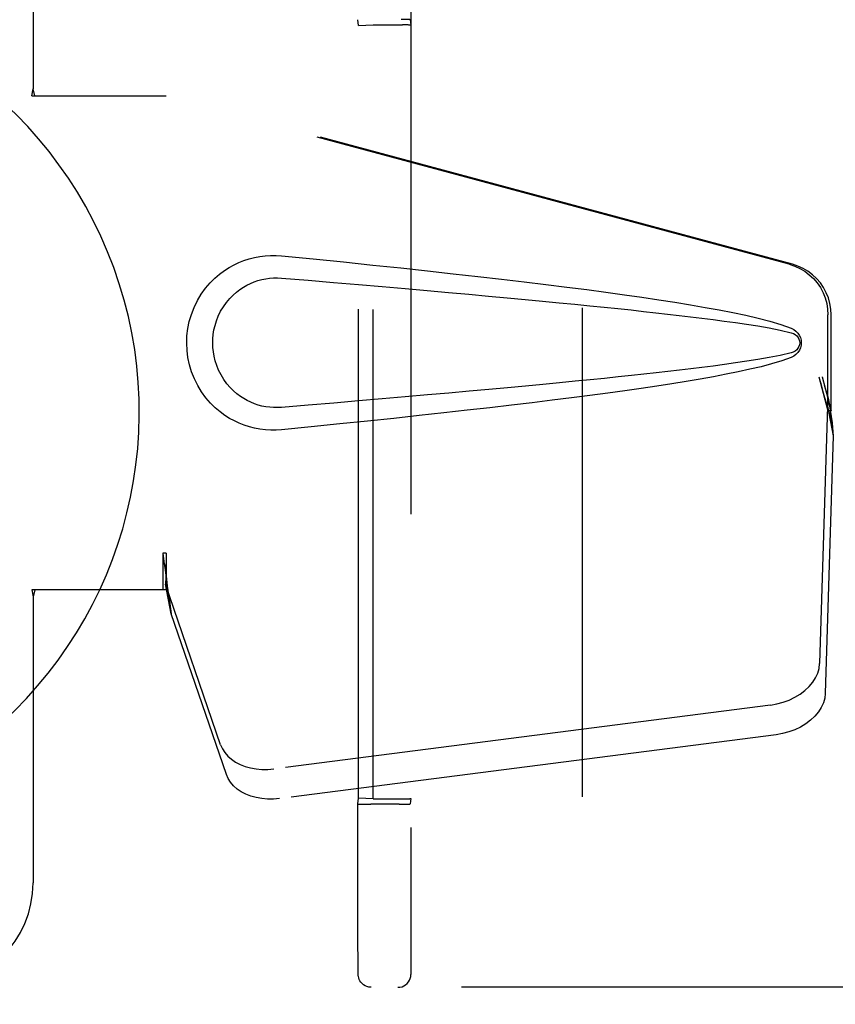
# Model space of a CAD drawing. Header units: inches. Extents: x 0 to 212, y 0 to 138.
# Tile 13 of 80: x 63.93 to 65.88, y 75.84 to 78.19. Entities that reach past the tile are written whole.
import ezdxf

# ---------------------------------------------------------------- set-up
doc = ezdxf.new("R2010")
doc.units = ezdxf.units.IN
doc.header["$LTSCALE"] = 11.6875
doc.header["$MEASUREMENT"] = 0
doc.linetypes.add('HIDDEN', pattern=[0.2, 0.1, -0.1])
doc.layers.add('DEFAULT_2', color=8, linetype='HIDDEN')
doc.layers.add('SECONDARY_DOOR_ASSEMBLY', color=7, linetype='CONTINUOUS')

msp = doc.modelspace()

# ---------------------------------------------------------------- linework, layer by layer
at = {"layer": 'DEFAULT_2', "color": 8, "linetype": 'HIDDEN'}
for p, q in [((65.275, 105.5528), (65.275, 48.9558)), ((64.8658, 78.5983), (64.8658, 75.9103)), ((64.7405, 78.1774), (64.7388, 78.1912)), ((64.7405, 78.1774), (64.7753, 78.1787)), ((64.7405, 76.3312), (64.7405, 78.1774)), ((64.7753, 76.3299), (64.7753, 78.1787)), ((64.7753, 78.1787), (64.8453, 78.1787)), ((64.8638, 78.1912), (64.8654, 78.1783)), ((64.8654, 78.1783), (64.8654, 76.3302)), ((64.7388, 76.3173), (64.7405, 76.3312)), ((64.7753, 76.3299), (64.7405, 76.3312)), ((64.7602, 76.3168), (64.7697, 76.3168)), ((64.8376, 76.3168), (64.7697, 76.3168)), ((64.7753, 76.3299), (64.8453, 76.3299)), ((64.8376, 76.3168), (64.8468, 76.3168)), ((64.8468, 76.3168), (64.8546, 76.3169)), ((64.8654, 76.3302), (64.8638, 76.3173)), ((64.7389, 76.0965), (64.7388, 76.1879)), ((64.739, 76.0336), (64.7389, 76.0965)), ((64.7392, 75.9826), (64.739, 76.0336)), ((64.7393, 75.9469), (64.7392, 75.9826)), ((64.7394, 75.9276), (64.7393, 75.9469)), ((64.7395, 75.9163), (64.7394, 75.9276)), ((64.7395, 75.9129), (64.7395, 75.9163)), ((64.7396, 75.9112), (64.7395, 75.9129)), ((64.7396, 75.9103), (64.7396, 75.9112)), ((66.1555, 75.8793), (64.7706, 75.8793))]:
    msp.add_line(p, q, dxfattribs=at)
for points in [[(64.8638, 78.1912), (64.8634, 78.1913), (64.8623, 78.1914), (64.8604, 78.1915), (64.8578, 78.1915), (64.8547, 78.1916), (64.851, 78.1917), (64.8423, 78.1917)], [(64.7388, 76.1879), (64.7388, 76.2811), (64.7388, 76.3173)], [(64.7388, 76.3173), (64.7392, 76.3172), (64.7403, 76.3171), (64.7421, 76.3171), (64.7447, 76.317), (64.7478, 76.3169), (64.7515, 76.3169), (64.7602, 76.3168)], [(64.8546, 76.3169), (64.8578, 76.317), (64.8604, 76.3171), (64.8623, 76.3171), (64.8634, 76.3172), (64.8638, 76.3173)], [(64.7706, 75.8793), (64.7651, 75.8798), (64.7602, 75.8811), (64.7561, 75.8829), (64.7525, 75.8852), (64.7488, 75.8883), (64.7458, 75.8918), (64.7436, 75.8951), (64.742, 75.8983), (64.7408, 75.9018), (64.7401, 75.9048), (64.7399, 75.9066), (64.7397, 75.9078), (64.7397, 75.9085), (64.7397, 75.909), (64.7396, 75.9095), (64.7396, 75.9099), (64.7396, 75.9103)], [(64.8348, 75.8793), (64.8396, 75.8797), (64.8444, 75.8808), (64.8489, 75.8826), (64.853, 75.8852), (64.8567, 75.8883), (64.8599, 75.892), (64.8624, 75.8962), (64.8643, 75.9007), (64.8654, 75.9054), (64.8658, 75.9103)]]:
    msp.add_lwpolyline(points, dxfattribs=at)
for centre, start_param, end_param in [((64.8454, 78.1783), 0.002136, 1.572932), ((64.8454, 76.3302), -1.572932, -0.002136)]:
    msp.add_ellipse(centre, major_axis=(0.02, 0), ratio=0.017455, start_param=start_param, end_param=end_param, dxfattribs=at)
at = {"layer": 'SECONDARY_DOOR_ASSEMBLY', "color": 8, "linetype": 'HIDDEN'}
for p, q in [((63.9625, 78.3793), (63.9625, 78.0261)), ((63.9595, 78.0093), (63.9625, 78.0261)), ((63.9669, 78.0093), (63.9625, 78.0261)), ((63.9595, 78.0093), (64.2804, 78.0093)), ((65.7702, 77.6069), (64.2727, 78.0093)), ((65.7779, 77.6069), (64.2804, 78.0093)), ((65.8626, 77.2564), (65.8626, 77.4862)), ((65.8702, 77.2564), (65.8702, 77.4862)), ((65.8408, 77.338), (65.8626, 77.2564)), ((65.8484, 77.338), (65.8702, 77.2564)), ((65.8642, 77.284), (65.8728, 77.2277)), ((65.8618, 77.2679), (65.8427, 76.6528)), ((65.8618, 77.2679), (65.8754, 77.1968)), ((65.8702, 77.2564), (65.8626, 77.2564)), ((65.8728, 77.2277), (65.8738, 77.2169)), ((65.8738, 77.2169), (65.8746, 77.2066)), ((65.8754, 77.1968), (65.8563, 76.5817)), ((65.8746, 77.2066), (65.8754, 77.1968)), ((64.2727, 76.9167), (64.2727, 76.8293)), ((64.2804, 76.9167), (64.2727, 76.9167)), ((64.2804, 76.9167), (64.2804, 76.8293)), ((64.4109, 76.4588), (64.279, 76.8426)), ((64.2926, 76.7716), (64.279, 76.8426)), ((63.9595, 76.8293), (63.9625, 76.8124)), ((64.2804, 76.8293), (63.9595, 76.8293)), ((63.9669, 76.8293), (63.9625, 76.8124)), ((63.9625, 76.8124), (63.9625, 76.1293)), ((64.2883, 76.802), (64.2926, 76.7716)), ((64.4245, 76.3877), (64.2926, 76.7716)), ((65.7252, 76.5537), (64.5377, 76.4012)), ((65.7388, 76.4827), (64.5513, 76.3302))]:
    msp.add_line(p, q, dxfattribs=at)
for points in [[(64.5564, 77.2113), (64.5435, 77.2104), (64.5306, 77.2103), (64.5177, 77.2111), (64.5048, 77.2127), (64.4921, 77.2151), (64.4795, 77.2183), (64.4673, 77.2222), (64.4553, 77.2269), (64.4437, 77.2324), (64.4322, 77.2387), (64.4207, 77.2459), (64.4094, 77.2543), (64.398, 77.2639), (64.3868, 77.2749), (64.3757, 77.2877), (64.3654, 77.3017), (64.3561, 77.317), (64.3481, 77.3331), (64.3415, 77.3497), (64.3364, 77.3667), (64.3328, 77.3838), (64.3306, 77.4011), (64.3298, 77.4184), (64.3304, 77.4357), (64.3325, 77.453), (64.336, 77.4701), (64.3409, 77.4871), (64.3473, 77.5038), (64.3553, 77.52), (64.3644, 77.5353), (64.3747, 77.5495), (64.3857, 77.5624), (64.3968, 77.5736), (64.4083, 77.5834), (64.4197, 77.5919), (64.4312, 77.5993), (64.4428, 77.6057), (64.4546, 77.6113), (64.4666, 77.6161), (64.4789, 77.6201), (64.4916, 77.6233), (64.5044, 77.6258), (64.5174, 77.6274)], [(64.5174, 77.6274), (64.5304, 77.6282), (64.5434, 77.6281), (64.5564, 77.6273)], [(64.5564, 77.6273), (64.632, 77.6197), (64.7046, 77.6123), (64.7743, 77.6051), (64.8412, 77.5981), (64.9053, 77.5912), (64.9668, 77.5844), (65.0258, 77.5778), (65.0824, 77.5713), (65.1366, 77.5649), (65.1886, 77.5586), (65.2384, 77.5524), (65.2862, 77.5462), (65.332, 77.5401), (65.3759, 77.5341), (65.418, 77.5281), (65.4583, 77.5221), (65.4969, 77.5161), (65.5338, 77.51), (65.5691, 77.5039), (65.6029, 77.4977), (65.6352, 77.4914), (65.666, 77.4849), (65.6955, 77.4781), (65.7234, 77.4709), (65.7498, 77.4629), (65.7746, 77.4542)], [(65.7702, 77.6069), (65.7832, 77.6027), (65.7955, 77.5971), (65.8072, 77.5901), (65.818, 77.582), (65.828, 77.5726), (65.8368, 77.5623), (65.8445, 77.551), (65.8509, 77.539), (65.8559, 77.5264), (65.8596, 77.5133), (65.8618, 77.4999), (65.8626, 77.4862)], [(65.8702, 77.4862), (65.8695, 77.4999), (65.8673, 77.5133), (65.8636, 77.5264), (65.8586, 77.539), (65.8522, 77.551), (65.8445, 77.5623), (65.8356, 77.5726), (65.8257, 77.582), (65.8148, 77.5901), (65.8031, 77.5971), (65.7908, 77.6027), (65.7779, 77.6069)], [(64.5564, 77.2648), (64.547, 77.2643), (64.5376, 77.2644), (64.5282, 77.2651), (64.5189, 77.2663), (64.5096, 77.2682), (64.5005, 77.2706), (64.4917, 77.2736), (64.483, 77.2771), (64.4746, 77.2811), (64.4663, 77.2858), (64.4581, 77.2911), (64.4499, 77.2972), (64.4417, 77.3042), (64.4337, 77.3122), (64.4258, 77.3214), (64.4184, 77.3315), (64.4118, 77.3423), (64.4061, 77.3535), (64.4016, 77.3647), (64.3979, 77.3759), (64.3953, 77.3869), (64.3935, 77.3976), (64.3924, 77.4081), (64.392, 77.4185), (64.3923, 77.4288), (64.3932, 77.4393), (64.3949, 77.45), (64.3975, 77.4608), (64.4009, 77.472), (64.4053, 77.4832), (64.4109, 77.4945), (64.4173, 77.5054), (64.4247, 77.5157), (64.4325, 77.5251), (64.4406, 77.5333), (64.4488, 77.5405), (64.4571, 77.5467), (64.4654, 77.5522), (64.4738, 77.557), (64.4823, 77.5611), (64.4911, 77.5647), (64.5, 77.5678), (64.5092, 77.5702), (64.5185, 77.5721), (64.528, 77.5735), (64.5374, 77.5742), (64.5469, 77.5743), (64.5564, 77.5738)], [(64.5564, 77.5738), (64.6197, 77.5685), (64.681, 77.5633), (64.74, 77.5583), (64.7969, 77.5534), (64.8517, 77.5486), (64.9045, 77.544), (64.9553, 77.5395), (65.0041, 77.5351), (65.051, 77.5308), (65.096, 77.5267), (65.1391, 77.5227), (65.1803, 77.5188), (65.2198, 77.515), (65.2575, 77.5113), (65.2935, 77.5077), (65.3279, 77.5043), (65.3606, 77.5009), (65.3919, 77.4976), (65.422, 77.4944), (65.4511, 77.4912), (65.4794, 77.488), (65.507, 77.4848), (65.5342, 77.4816), (65.5611, 77.4783), (65.5879, 77.4749), (65.6147, 77.4713), (65.6415, 77.4676), (65.6683, 77.4636), (65.6951, 77.4594), (65.7218, 77.4547), (65.7483, 77.4494), (65.7747, 77.4434)], [(65.7746, 77.4542), (65.7807, 77.4511), (65.7859, 77.4473), (65.7905, 77.4426), (65.7941, 77.4373), (65.7967, 77.4317), (65.7984, 77.4257), (65.7989, 77.4195), (65.7984, 77.4132), (65.7969, 77.4072), (65.7943, 77.4015), (65.7906, 77.3962), (65.7861, 77.3914), (65.7807, 77.3875), (65.7746, 77.3843)], [(65.7747, 77.4434), (65.7799, 77.4416), (65.7843, 77.4391), (65.7881, 77.4359), (65.7912, 77.4322), (65.7934, 77.4281), (65.7948, 77.4237), (65.7952, 77.4191), (65.7947, 77.4144), (65.7933, 77.4101), (65.791, 77.4061), (65.7879, 77.4025), (65.7841, 77.3993), (65.7798, 77.3969), (65.7748, 77.3951)], [(65.7748, 77.3951), (65.7484, 77.3892), (65.7219, 77.3839), (65.6953, 77.3792), (65.6685, 77.375), (65.6418, 77.371), (65.615, 77.3673), (65.5883, 77.3637), (65.5615, 77.3603), (65.5347, 77.357), (65.5076, 77.3538), (65.48, 77.3506), (65.4518, 77.3474), (65.4228, 77.3442), (65.3927, 77.341), (65.3614, 77.3377), (65.3287, 77.3343), (65.2944, 77.3309), (65.2584, 77.3273), (65.2207, 77.3236), (65.1812, 77.3198), (65.1399, 77.3159), (65.0967, 77.3119), (65.0517, 77.3078), (65.0048, 77.3035), (64.956, 77.2991), (64.9051, 77.2946), (64.8523, 77.29), (64.7973, 77.2852), (64.7403, 77.2803), (64.6812, 77.2753), (64.6199, 77.2701), (64.5564, 77.2648)], [(65.7746, 77.3843), (65.752, 77.3763), (65.728, 77.369), (65.7027, 77.3622), (65.6761, 77.3559), (65.6483, 77.3498), (65.6191, 77.3439), (65.5888, 77.3381), (65.557, 77.3325), (65.5239, 77.3269), (65.4894, 77.3213), (65.4534, 77.3157), (65.4158, 77.3102), (65.3768, 77.3046), (65.3361, 77.299), (65.2937, 77.2933), (65.2496, 77.2876), (65.2036, 77.2818), (65.1558, 77.276), (65.106, 77.27), (65.0542, 77.264), (65.0003, 77.2579), (64.9442, 77.2516), (64.8857, 77.2452), (64.8249, 77.2387), (64.7617, 77.2321), (64.6959, 77.2253), (64.6275, 77.2184), (64.5564, 77.2113)], [(65.8408, 77.338), (65.8461, 77.3185), (65.8514, 77.2993), (65.8568, 77.2804), (65.8622, 77.262), (65.8676, 77.2445), (65.8728, 77.2277)], [(65.8484, 77.338), (65.851, 77.3284), (65.8537, 77.319), (65.8563, 77.3098), (65.859, 77.3008), (65.8616, 77.2922), (65.8642, 77.284)], [(65.8642, 77.284), (65.8638, 77.2811), (65.8634, 77.2784), (65.863, 77.2756), (65.8627, 77.273), (65.8622, 77.2704), (65.8618, 77.2679)], [(64.2727, 76.9167), (64.2753, 76.8965), (64.2779, 76.8765), (64.2806, 76.8568), (64.2832, 76.8378), (64.2883, 76.802)], [(64.2804, 76.9167), (64.2803, 76.9065), (64.28, 76.8765)], [(64.2872, 76.8097), (64.2857, 76.8207), (64.2835, 76.8381), (64.2819, 76.8541), (64.2807, 76.8686), (64.2801, 76.8814), (64.2801, 76.889)], [(64.2796, 76.8582), (64.2795, 76.8528), (64.2794, 76.8501), (64.2793, 76.8476), (64.2792, 76.845), (64.279, 76.8426)], [(64.28, 76.8765), (64.2798, 76.8672), (64.2796, 76.8582)], [(65.7252, 76.5537), (65.7407, 76.5564), (65.7556, 76.5604), (65.77, 76.5657), (65.7836, 76.5722), (65.7963, 76.5799), (65.8077, 76.5885), (65.8177, 76.598), (65.8263, 76.6082), (65.8331, 76.6189), (65.8382, 76.6301), (65.8414, 76.6413), (65.8427, 76.6528)], [(65.8563, 76.5817), (65.8549, 76.5703), (65.8517, 76.559), (65.8466, 76.5479), (65.8398, 76.5372), (65.8313, 76.527), (65.8212, 76.5175), (65.8098, 76.5089), (65.7972, 76.5012), (65.7835, 76.4947), (65.7691, 76.4894), (65.7542, 76.4854), (65.7388, 76.4827)], [(64.4109, 76.4588), (64.4151, 76.4491), (64.4208, 76.4401), (64.428, 76.4317), (64.4366, 76.4241), (64.4464, 76.4175), (64.4573, 76.4117), (64.4692, 76.4071), (64.482, 76.4035), (64.4954, 76.4011), (64.5093, 76.4), (64.5234, 76.4), (64.5377, 76.4012)], [(64.5513, 76.3302), (64.5369, 76.3289), (64.5228, 76.3289), (64.509, 76.3301), (64.4956, 76.3325), (64.4828, 76.336), (64.4709, 76.3407), (64.4599, 76.3464), (64.4501, 76.3531), (64.4416, 76.3607), (64.4344, 76.3691), (64.4287, 76.3781), (64.4245, 76.3877)]]:
    msp.add_lwpolyline(points, dxfattribs=at)
at = {"layer": 'SECONDARY_DOOR_ASSEMBLY', "color": 7, "linetype": 'Continuous'}
msp.add_arc((63.2125, 77.2543), 1.0039, 305.5066, 234.4934, dxfattribs=at)
at = {"layer": 'SECONDARY_DOOR_ASSEMBLY', "color": 8, "linetype": 'HIDDEN'}
msp.add_arc((63.7125, 76.1293), 0.25, 270, 360, dxfattribs=at)

doc.saveas('drawing.dxf')
